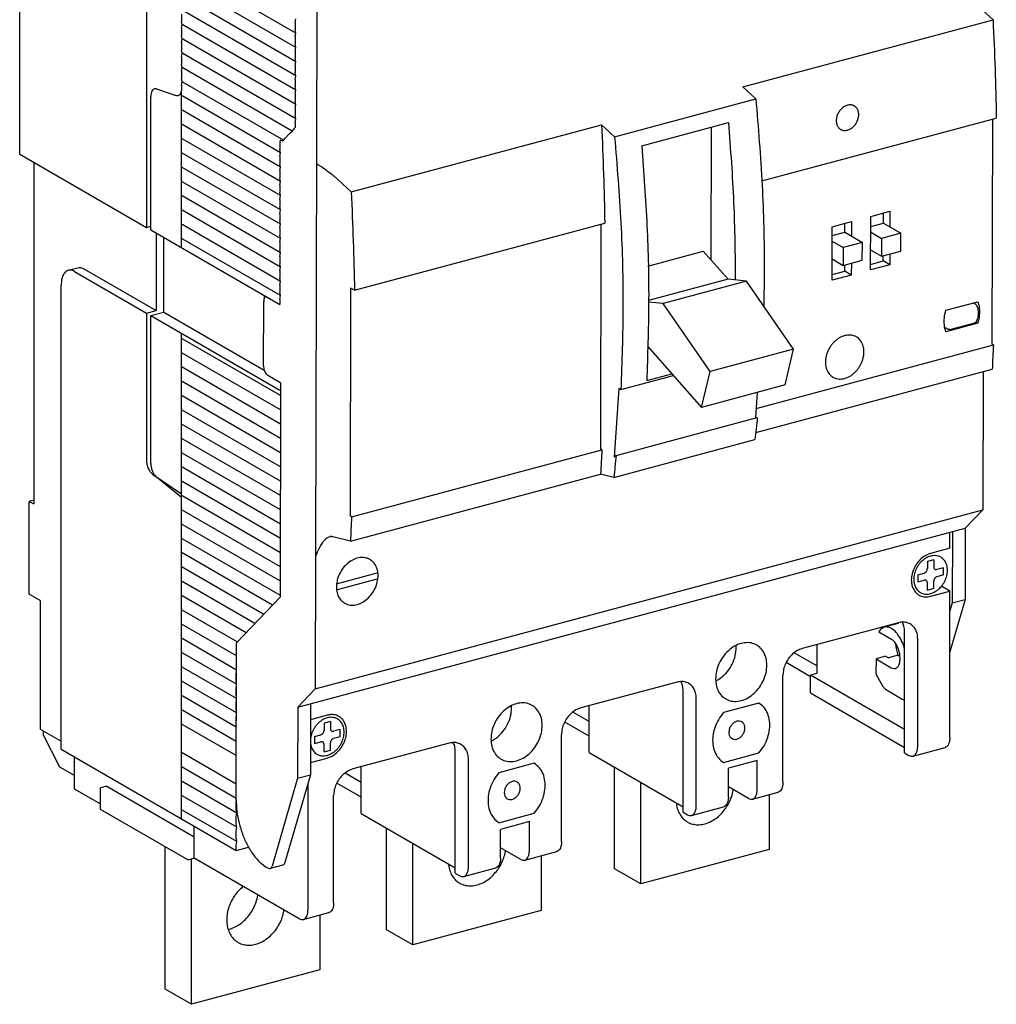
# Model space of a CAD drawing. Extents: x -741 to 1164, y -3289 to 616.
# Tile 1 of 65: x -735 to -609, y -3254 to -3127. Entities that reach past the tile are written whole.
import ezdxf

# ---------------------------------------------------------------- set-up
doc = ezdxf.new("R2010")
doc.units = 0
doc.header["$LTSCALE"] = 1.21
doc.header["$MEASUREMENT"] = 0
doc.layers.get('0').update_dxf_attribs({"linetype": 'CONTINUOUS'})

msp = doc.modelspace()

# ---------------------------------------------------------------- linework, layer by layer
for p, q in [((-735.23216, -3144.62219), (-735.23216, -3094.97809)), ((-718.90471, -3113.28476), (-718.90471, -3154.05259)), ((-699.67953, -3129.04881), (-714.31794, -3120.59398)), ((-699.67953, -3130.88748), (-714.31794, -3122.43265)), ((-699.67953, -3132.72615), (-714.31794, -3124.27132)), ((-699.67953, -3134.56482), (-714.31794, -3126.10999)), ((-612.14676, -3125.2791), (-609.89658, -3127.32947)), ((-714.40058, -3126.59181), (-714.40058, -3127.51115)), ((-699.76218, -3127.69196), (-699.67953, -3127.21014)), ((-696.95312, -3126.24932), (-697.17496, -3213.45729)), ((-642.12799, -3135.96924), (-609.89658, -3127.32947)), ((-714.31794, -3127.94866), (-714.40058, -3127.51115)), ((-714.40058, -3128.43048), (-714.31794, -3127.94866)), ((-714.40058, -3128.43048), (-714.40058, -3129.34982)), ((-699.67953, -3136.4035), (-714.31794, -3127.94866)), ((-699.76218, -3127.69196), (-699.76218, -3128.6113)), ((-699.67953, -3129.04881), (-699.76218, -3128.6113)), ((-714.31794, -3129.78733), (-714.40058, -3129.34982)), ((-714.40058, -3130.26915), (-714.31794, -3129.78733)), ((-699.67953, -3138.24217), (-714.31794, -3129.78733)), ((-699.76218, -3129.53063), (-699.67953, -3129.04881)), ((-699.76218, -3129.53063), (-699.76218, -3130.44997)), ((-714.40058, -3130.26915), (-714.40058, -3131.18849)), ((-714.31794, -3131.626), (-714.40058, -3131.18849)), ((-699.67953, -3130.88748), (-699.76218, -3130.44997)), ((-699.76218, -3131.3693), (-699.67953, -3130.88748)), ((-714.40058, -3132.10782), (-714.31794, -3131.626)), ((-714.40058, -3132.10782), (-714.40058, -3133.02716)), ((-699.67953, -3140.08084), (-714.31794, -3131.626)), ((-699.76218, -3131.3693), (-699.76218, -3132.28864)), ((-699.67953, -3132.72615), (-699.76218, -3132.28864)), ((-714.31794, -3133.46467), (-714.40058, -3133.02716)), ((-714.40058, -3133.94649), (-714.31794, -3133.46467)), ((-700.12995, -3141.65936), (-714.31794, -3133.46467)), ((-699.76218, -3133.20798), (-699.67953, -3132.72615)), ((-699.76218, -3133.20798), (-699.76218, -3134.12731)), ((-714.40058, -3133.94649), (-714.40058, -3134.86583)), ((-714.31794, -3135.30334), (-714.40058, -3134.86583)), ((-699.67953, -3134.56482), (-699.76218, -3134.12731)), ((-699.76218, -3135.04665), (-699.67953, -3134.56482)), ((-717.6166, -3136.24072), (-715.12567, -3137.09838)), ((-714.40058, -3135.78516), (-714.31794, -3135.30334)), ((-714.40058, -3135.78516), (-714.40058, -3136.15203)), ((-701.25598, -3142.84766), (-714.31794, -3135.30334)), ((-699.76218, -3135.04665), (-699.76218, -3135.96598)), ((-699.67953, -3136.4035), (-699.76218, -3135.96598)), ((-642.12799, -3135.96924), (-640.44036, -3137.50701)), ((-718.34169, -3154.37777), (-718.34169, -3137.18707)), ((-714.39628, -3156.65656), (-714.40058, -3136.7045)), ((-701.65009, -3144.4587), (-714.31794, -3137.14201)), ((-699.76218, -3136.88532), (-699.67953, -3136.4035)), ((-699.76218, -3136.88532), (-699.76218, -3137.80465)), ((-658.62218, -3142.38073), (-640.44036, -3137.50701)), ((-699.67953, -3138.24217), (-699.76218, -3137.80465)), ((-699.76218, -3138.72399), (-699.67953, -3138.24217)), ((-699.76218, -3138.72399), (-699.76218, -3139.64332)), ((-701.65009, -3146.29737), (-714.31794, -3138.98068)), ((-699.67953, -3140.08084), (-699.76218, -3139.64332)), ((-699.76218, -3140.56266), (-699.67953, -3140.08084)), ((-639.67802, -3148.08007), (-609.47844, -3139.98494)), ((-701.65009, -3148.13604), (-714.31794, -3140.81935)), ((-699.76218, -3141.20619), (-699.93108, -3141.38444)), ((-699.76218, -3140.56266), (-699.76218, -3141.20619)), ((-692.54121, -3149.48272), (-660.30981, -3140.84295)), ((-660.30981, -3140.84295), (-658.62218, -3142.38073)), ((-655.13038, -3143.54075), (-643.97335, -3140.55006)), ((-646.18314, -3158.28007), (-646.13952, -3141.13071)), ((-610.00283, -3169.09749), (-609.92908, -3140.10574)), ((-701.25598, -3142.84766), (-701.05711, -3142.57274)), ((-700.4941, -3141.97859), (-701.05711, -3142.57274)), ((-700.4941, -3141.97859), (-700.12995, -3141.65936)), ((-699.93108, -3141.38444), (-700.12995, -3141.65936)), ((-701.65009, -3149.97471), (-714.31794, -3142.65802)), ((-701.68315, -3142.81276), (-701.73273, -3143.10185)), ((-701.73273, -3143.10185), (-701.73273, -3144.02118)), ((-701.40164, -3142.97535), (-701.68315, -3142.81276)), ((-701.40164, -3142.97535), (-701.25598, -3142.84766)), ((-735.23216, -3144.62219), (-718.90471, -3154.05259)), ((-701.65009, -3151.81338), (-714.31794, -3144.49669)), ((-701.65009, -3144.4587), (-701.73273, -3144.02118)), ((-701.73273, -3144.94052), (-701.65009, -3144.4587)), ((-701.73273, -3144.94052), (-701.73273, -3145.85985)), ((-733.42947, -3145.66339), (-733.42947, -3189.66251)), ((-701.65009, -3153.65205), (-714.31794, -3146.33537)), ((-701.65009, -3146.29737), (-701.73273, -3145.85985)), ((-701.73273, -3146.77919), (-701.65009, -3146.29737)), ((-701.73273, -3146.77919), (-701.73273, -3147.69852)), ((-701.65009, -3148.13604), (-701.73273, -3147.69852)), ((-694.79139, -3147.43235), (-692.54121, -3149.48272)), ((-701.65009, -3155.49072), (-714.31794, -3148.17404)), ((-701.73273, -3148.61786), (-701.65009, -3148.13604)), ((-701.73273, -3148.61786), (-701.73273, -3149.53719)), ((-701.65009, -3157.32939), (-714.31794, -3150.01271)), ((-701.65009, -3149.97471), (-701.73273, -3149.53719)), ((-701.73273, -3150.45653), (-701.65009, -3149.97471)), ((-701.73273, -3150.45653), (-701.73273, -3151.37587)), ((-701.65009, -3151.81338), (-701.73273, -3151.37587)), ((-701.65009, -3159.16806), (-714.31794, -3151.85138)), ((-701.73273, -3152.2952), (-701.65009, -3151.81338)), ((-701.73273, -3152.2952), (-701.73273, -3153.21454)), ((-625.67029, -3159.53693), (-625.65277, -3152.65209)), ((-625.65277, -3152.65209), (-623.17343, -3151.9875)), ((-624.02304, -3153.49432), (-624.01978, -3152.21436)), ((-623.17343, -3151.9875), (-623.17852, -3153.98781)), ((-718.90471, -3154.05259), (-718.34169, -3153.90167)), ((-701.65009, -3161.00673), (-714.31794, -3153.69005)), ((-701.65009, -3153.65205), (-701.73273, -3153.21454)), ((-701.73273, -3154.13387), (-701.65009, -3153.65205)), ((-692.12307, -3162.1382), (-659.89167, -3153.49843)), ((-660.41606, -3182.61098), (-660.34231, -3153.61923)), ((-630.62896, -3160.86613), (-630.61145, -3153.98129)), ((-630.61145, -3153.98129), (-628.13211, -3153.31669)), ((-628.98133, -3154.67036), (-628.97846, -3153.54356)), ((-628.13211, -3153.31669), (-628.13681, -3155.16385)), ((-625.65603, -3153.93205), (-624.02304, -3153.49432)), ((-624.02304, -3153.49432), (-621.771, -3154.8103)), ((-718.34169, -3154.37777), (-701.73273, -3163.97076)), ((-717.66504, -3154.76859), (-717.66504, -3164.75231)), ((-701.73273, -3154.13387), (-701.73273, -3155.05321)), ((-701.65009, -3155.49072), (-701.73273, -3155.05321)), ((-630.61432, -3155.10809), (-628.98133, -3154.67036)), ((-628.98133, -3154.67036), (-626.72928, -3155.98635)), ((-625.65786, -3154.65241), (-624.25033, -3155.4749)), ((-621.771, -3154.8103), (-624.25033, -3155.4749)), ((-621.77683, -3157.10525), (-621.771, -3154.8103)), ((-716.6888, -3164.96673), (-716.6888, -3155.33245)), ((-701.65009, -3162.8454), (-714.31794, -3155.52872)), ((-701.73273, -3155.97254), (-701.65009, -3155.49072)), ((-701.73273, -3155.97254), (-701.73273, -3156.89188)), ((-630.61615, -3155.82845), (-629.20862, -3156.65094)), ((-626.72928, -3155.98635), (-629.20862, -3156.65094)), ((-626.73512, -3158.28129), (-626.72928, -3155.98635)), ((-624.25033, -3155.4749), (-624.25617, -3157.76985)), ((-701.65009, -3157.32939), (-701.73273, -3156.89188)), ((-701.73273, -3157.81121), (-701.65009, -3157.32939)), ((-701.73273, -3157.81121), (-701.73273, -3158.73055)), ((-654.34899, -3159.04267), (-647.20398, -3157.12741)), ((-644.00353, -3160.74113), (-647.20398, -3157.12741)), ((-629.20862, -3156.65094), (-629.21446, -3158.94589)), ((-625.6637, -3156.94735), (-624.25617, -3157.76985)), ((-624.25617, -3157.76985), (-621.77683, -3157.10525)), ((-624.03546, -3158.37884), (-624.03376, -3157.71023)), ((-623.18741, -3157.48336), (-623.19095, -3158.87234)), ((-701.65009, -3159.16806), (-701.73273, -3158.73055)), ((-630.62199, -3158.1234), (-629.21446, -3158.94589)), ((-629.21446, -3158.94589), (-626.73512, -3158.28129)), ((-628.99414, -3159.70804), (-628.99205, -3158.88627)), ((-628.1457, -3158.6594), (-628.14963, -3160.20153)), ((-623.19095, -3158.87234), (-625.67029, -3159.53693)), ((-625.66845, -3158.81657), (-624.03546, -3158.37884)), ((-623.19095, -3158.87234), (-624.03546, -3158.37884)), ((-728.9712, -3159.57935), (-727.73153, -3159.24705)), ((-728.19446, -3159.71904), (-718.90471, -3165.08461)), ((-726.95479, -3159.38674), (-717.66504, -3164.75231)), ((-701.73273, -3159.64988), (-701.65009, -3159.16806)), ((-701.73273, -3159.64988), (-701.73273, -3160.56922)), ((-628.14963, -3160.20153), (-630.62896, -3160.86613)), ((-630.62713, -3160.14577), (-628.99414, -3159.70804)), ((-628.14963, -3160.20153), (-628.99414, -3159.70804)), ((-729.88351, -3221.25828), (-729.88351, -3161.50149)), ((-701.65009, -3161.00673), (-701.73273, -3160.56922)), ((-701.73273, -3161.48855), (-701.65009, -3161.00673)), ((-701.73273, -3161.48855), (-701.73273, -3162.40789)), ((-644.00353, -3160.74113), (-654.25573, -3163.48928)), ((-641.6377, -3160.98656), (-652.3815, -3163.86648)), ((-641.6377, -3160.98656), (-644.00353, -3160.74113)), ((-635.59715, -3169.74785), (-641.6377, -3160.98656)), ((-703.73944, -3162.81173), (-703.73944, -3163.21176)), ((-701.65009, -3162.8454), (-701.73273, -3162.40789)), ((-701.73273, -3163.32722), (-701.65009, -3162.8454)), ((-692.64746, -3191.25075), (-692.57274, -3161.87543)), ((-692.12307, -3162.1382), (-692.57274, -3161.87543)), ((-703.83534, -3171.87221), (-703.81433, -3163.6104)), ((-703.47548, -3162.96418), (-703.51023, -3162.9735)), ((-701.73273, -3163.32722), (-701.73273, -3163.97076)), ((-652.3815, -3163.86648), (-654.25189, -3163.67245)), ((-646.34095, -3172.62778), (-652.3815, -3163.86648)), ((-615.97939, -3164.73674), (-611.84716, -3163.62908)), ((-612.16218, -3163.95375), (-612.444, -3163.78907)), ((-718.90471, -3165.08461), (-717.66504, -3164.75231)), ((-718.90471, -3165.08461), (-718.90471, -3184.01448)), ((-718.34169, -3165.4098), (-716.6888, -3164.96673)), ((-718.34169, -3165.4098), (-701.73273, -3175.00278)), ((-718.34169, -3184.43917), (-718.34169, -3165.4098)), ((-716.6888, -3164.96673), (-703.73944, -3172.44601)), ((-611.85416, -3166.38302), (-615.9864, -3167.49068)), ((-615.47953, -3167.20673), (-612.24053, -3166.3385)), ((-611.85416, -3166.38302), (-612.08917, -3166.24569)), ((-714.40058, -3230.2009), (-714.38475, -3167.69524)), ((-615.70856, -3167.17597), (-616.1008, -3166.94677)), ((-701.65009, -3175.7161), (-714.31794, -3168.39941)), ((-640.40648, -3177.37481), (-609.85328, -3169.18489)), ((-609.85328, -3169.18489), (-610.00283, -3169.09749)), ((-701.65009, -3177.55477), (-714.31794, -3170.23808)), ((-654.38348, -3169.3689), (-647.42199, -3177.22932)), ((-635.59715, -3169.74785), (-646.34095, -3172.62778)), ((-636.67819, -3174.3494), (-635.59715, -3169.74785)), ((-701.65009, -3179.39344), (-714.31794, -3172.07675)), ((-654.49593, -3173.79014), (-651.24066, -3172.91755)), ((-647.42199, -3177.22932), (-646.34095, -3172.62778)), ((-640.45251, -3180.4704), (-610.01101, -3172.31042)), ((-611.17928, -3172.62358), (-611.22454, -3190.4179)), ((-701.65009, -3181.23211), (-714.31794, -3173.91542)), ((-701.58564, -3174.10617), (-703.27467, -3173.11919)), ((-701.65569, -3201.64553), (-701.58564, -3174.10617)), ((-657.81487, -3174.93756), (-651.05618, -3173.12586)), ((-658.0731, -3174.78666), (-658.68324, -3183.62356)), ((-657.81487, -3174.93756), (-658.0731, -3174.78666)), ((-636.67819, -3174.3494), (-647.42199, -3177.22932)), ((-640.26396, -3175.31058), (-640.49105, -3178.59976)), ((-701.65009, -3183.07078), (-714.31794, -3175.7541)), ((-701.65009, -3184.90945), (-714.31794, -3177.59277)), ((-658.43598, -3183.40998), (-640.25416, -3178.53626)), ((-701.65009, -3186.74812), (-714.31794, -3179.43144)), ((-701.65009, -3188.58679), (-714.31794, -3181.27011)), ((-658.7338, -3186.26011), (-640.55198, -3181.38639)), ((-701.65009, -3190.42546), (-714.31794, -3183.10878)), ((-692.49791, -3191.33814), (-660.26651, -3182.69837)), ((-660.26651, -3182.69837), (-660.41606, -3182.61098)), ((-658.43598, -3183.40998), (-658.68324, -3183.62356)), ((-701.65009, -3192.26413), (-714.31794, -3184.94745)), ((-718.11286, -3185.84815), (-714.40058, -3188.37114)), ((-714.40058, -3188.83081), (-717.6166, -3186.22311)), ((-701.65009, -3194.1028), (-714.31794, -3186.78612)), ((-692.65564, -3194.46368), (-660.42423, -3185.82391)), ((-658.7338, -3186.26011), (-660.42423, -3185.82391)), ((-733.42947, -3189.1864), (-733.99249, -3189.33732)), ((-733.99249, -3189.33732), (-733.42947, -3189.66251)), ((-733.99249, -3201.28868), (-733.99249, -3189.33732)), ((-701.65009, -3195.94147), (-714.31794, -3188.62479)), ((-701.65009, -3197.78014), (-714.31794, -3190.46346)), ((-697.17496, -3213.45729), (-611.22454, -3190.4179)), ((-611.22454, -3190.4179), (-613.48592, -3192.77383)), ((-692.49791, -3191.33814), (-692.64746, -3191.25075)), ((-701.65009, -3199.61882), (-714.31794, -3192.30213)), ((-699.43634, -3215.81322), (-613.48592, -3192.77383)), ((-615.46465, -3195.37437), (-615.46465, -3193.30424)), ((-615.13882, -3193.2169), (-615.16217, -3202.39669)), ((-613.48592, -3192.77383), (-613.50928, -3201.95362)), ((-701.65009, -3201.45749), (-714.31794, -3194.1408)), ((-695.0361, -3193.85786), (-695.26784, -3193.87833)), ((-692.65564, -3194.46368), (-694.90955, -3193.88207)), ((-615.46465, -3195.37437), (-617.94399, -3196.03897)), ((-702.66352, -3202.71082), (-714.31794, -3195.97947)), ((-617.53077, -3196.84754), (-618.35722, -3197.06907)), ((-618.35722, -3197.06907), (-618.35722, -3197.9884)), ((-617.53077, -3196.84754), (-617.53077, -3197.76687)), ((-703.80839, -3203.88824), (-714.31794, -3197.81814)), ((-616.2911, -3197.89424), (-617.11755, -3198.11577)), ((-616.2911, -3198.81357), (-616.2911, -3197.89424)), ((-704.9438, -3205.07112), (-714.31794, -3199.65681)), ((-694.43802, -3200.70985), (-689.2086, -3199.30808)), ((-694.41811, -3199.9492), (-689.1887, -3198.54744)), ((-619.59689, -3198.78037), (-618.77044, -3198.55884)), ((-619.59689, -3198.78037), (-619.59689, -3199.6997)), ((-619.59689, -3199.6997), (-618.77044, -3199.47817)), ((-617.53077, -3200.52488), (-617.53077, -3199.60554)), ((-616.2911, -3198.81357), (-617.11755, -3199.03511)), ((-618.35722, -3200.74641), (-618.35722, -3199.82707)), ((-618.35722, -3200.74641), (-617.53077, -3200.52488)), ((-617.94399, -3201.55498), (-615.46465, -3200.89038)), ((-615.46465, -3200.89038), (-616.54653, -3200.26551)), ((-615.46465, -3219.73675), (-615.46465, -3200.89038)), ((-732.58495, -3202.10165), (-733.99249, -3201.28868)), ((-732.58495, -3202.10165), (-732.58495, -3218.64968)), ((-706.07921, -3206.254), (-714.31794, -3201.49548)), ((-707.30915, -3207.53536), (-701.65569, -3201.64553)), ((-613.50928, -3201.95362), (-615.46465, -3208.71144)), ((-615.16217, -3202.39669), (-613.50928, -3201.95362)), ((-707.21462, -3207.43688), (-714.31794, -3203.33415)), ((-615.16217, -3202.39669), (-615.46465, -3203.44208)), ((-707.31343, -3209.21848), (-714.31794, -3205.17282)), ((-622.07622, -3204.96098), (-634.47292, -3208.28397)), ((-622.05563, -3205.03781), (-623.89925, -3205.532)), ((-707.3181, -3211.05445), (-714.31794, -3207.0115)), ((-624.60551, -3206.13173), (-622.98839, -3207.0767)), ((-621.28593, -3221.70753), (-621.28593, -3206.07883)), ((-619.59689, -3220.84442), (-619.59689, -3207.05439)), ((-707.36052, -3227.73089), (-707.30915, -3207.53536)), ((-632.5824, -3207.7772), (-632.5824, -3211.48685)), ((-707.32277, -3212.89043), (-714.31794, -3208.85017)), ((-632.5824, -3210.50303), (-635.49009, -3208.82361)), ((-624.96826, -3209.59712), (-624.97293, -3211.43308)), ((-623.72859, -3209.26483), (-624.96826, -3209.59712)), ((-624.96826, -3209.59712), (-622.99773, -3210.74861)), ((-623.72859, -3209.26483), (-623.37518, -3209.47134)), ((-622.13551, -3209.13904), (-623.37518, -3209.47134)), ((-622.13551, -3209.13904), (-621.89298, -3209.28077)), ((-707.32744, -3214.7264), (-714.31794, -3210.68884)), ((-633.40884, -3211.91011), (-636.54029, -3210.10145)), ((-707.36289, -3211.55814), (-707.31873, -3211.30069)), ((-707.36289, -3212.47748), (-707.36289, -3211.55814)), ((-636.95226, -3225.4966), (-636.95226, -3211.70657)), ((-632.5824, -3211.48685), (-633.40884, -3211.70838)), ((-621.28593, -3218.71032), (-633.40884, -3211.70838)), ((-633.40884, -3214.00672), (-633.40884, -3211.70838)), ((-624.92827, -3211.60628), (-624.07515, -3213.15285)), ((-707.33211, -3216.56237), (-714.31794, -3212.52751)), ((-707.32227, -3212.69251), (-707.36289, -3212.47748)), ((-707.36289, -3213.39681), (-707.32348, -3213.16704)), ((-707.36289, -3214.31615), (-707.36289, -3213.39681)), ((-697.17496, -3213.45729), (-699.43634, -3215.81322)), ((-650.58862, -3212.60385), (-662.98532, -3215.92684)), ((-623.73781, -3213.53384), (-621.59837, -3214.78403)), ((-707.33678, -3218.39835), (-714.31794, -3214.36618)), ((-707.32688, -3214.50675), (-707.36289, -3214.31615)), ((-649.79833, -3229.3504), (-649.79833, -3213.7217)), ((-648.10928, -3228.48729), (-648.10928, -3214.69726)), ((-633.40884, -3214.00672), (-621.28593, -3221.00866)), ((-621.28593, -3214.81823), (-621.33712, -3214.83195)), ((-707.36289, -3215.23548), (-707.32822, -3215.03339)), ((-707.36289, -3216.15482), (-707.36289, -3215.23548)), ((-707.3315, -3216.32099), (-707.36289, -3216.15482)), ((-699.43634, -3215.81322), (-699.45969, -3224.99301)), ((-697.78345, -3215.37015), (-697.8068, -3224.54994)), ((-661.92124, -3221.64959), (-661.92124, -3215.64161)), ((-640.05143, -3215.29532), (-644.59689, -3216.51375)), ((-707.34145, -3220.23432), (-714.31794, -3216.20485)), ((-707.36289, -3217.07415), (-707.33297, -3216.89974)), ((-707.36289, -3217.99349), (-707.36289, -3217.07415)), ((-695.62995, -3216.86303), (-697.78872, -3217.4417)), ((-661.92124, -3217.66856), (-664.00249, -3216.46648)), ((-732.58495, -3218.64968), (-729.88351, -3220.20998)), ((-707.34612, -3222.07029), (-714.31794, -3218.04352)), ((-707.33611, -3218.13523), (-707.36289, -3217.99349)), ((-695.21672, -3217.6716), (-696.04317, -3217.89313)), ((-696.04317, -3217.89313), (-696.04317, -3218.81246)), ((-695.21672, -3217.6716), (-695.21672, -3218.59093)), ((-661.92124, -3219.55298), (-665.05269, -3217.74432)), ((-732.17173, -3219.45825), (-732.17173, -3218.88835)), ((-732.17173, -3219.45825), (-730.10561, -3223.5011)), ((-707.36289, -3218.91282), (-707.33772, -3218.76609)), ((-707.36289, -3219.83216), (-707.36289, -3218.91282)), ((-707.34073, -3219.94947), (-707.36289, -3219.83216)), ((-697.28284, -3219.60443), (-696.45639, -3219.3829)), ((-697.28284, -3219.60443), (-697.28284, -3220.52377)), ((-693.97705, -3218.7183), (-694.8035, -3218.93983)), ((-693.97705, -3219.63764), (-694.8035, -3219.85917)), ((-693.97705, -3219.63764), (-693.97705, -3218.7183)), ((-665.46466, -3233.13947), (-665.46466, -3219.34944)), ((-707.36289, -3220.75149), (-707.34247, -3220.63244)), ((-707.36289, -3221.67083), (-707.36289, -3220.75149)), ((-697.28284, -3220.52377), (-696.45639, -3220.30223)), ((-696.04317, -3221.57047), (-696.04317, -3220.65113)), ((-695.21672, -3221.34894), (-695.21672, -3220.4296)), ((-679.92747, -3220.46826), (-692.32416, -3223.79125)), ((-620.20509, -3222.12585), (-616.07286, -3221.01818)), ((-729.88351, -3221.25828), (-707.36289, -3234.26572)), ((-728.23062, -3222.21296), (-728.23062, -3226.33123)), ((-707.35546, -3225.74224), (-714.31794, -3221.72086)), ((-707.34534, -3221.7637), (-707.36289, -3221.67083)), ((-707.36289, -3222.59016), (-707.34721, -3222.49879)), ((-697.80276, -3222.96147), (-695.62995, -3222.37904)), ((-696.04317, -3221.57047), (-695.21672, -3221.34894)), ((-679.13717, -3237.21481), (-679.13717, -3221.58611)), ((-661.92124, -3221.64959), (-649.79833, -3228.65153)), ((-644.59689, -3222.9491), (-640.05143, -3221.73067)), ((-621.28593, -3221.70753), (-620.72292, -3222.03272)), ((-730.10561, -3223.5011), (-728.23062, -3224.58405)), ((-707.36014, -3227.57821), (-714.31794, -3223.55953)), ((-707.36289, -3223.5095), (-707.36289, -3222.59016)), ((-707.34996, -3223.57794), (-707.36289, -3223.5095)), ((-691.26009, -3229.514), (-691.26009, -3223.50602)), ((-677.44813, -3236.3517), (-677.44813, -3222.56167)), ((-668.97705, -3223.04896), (-673.52251, -3224.26739)), ((-658.64643, -3236.63001), (-658.64643, -3223.54105)), ((-640.25804, -3222.70539), (-643.97705, -3223.70229)), ((-643.97705, -3227.37963), (-643.97705, -3223.70229)), ((-640.25804, -3226.38273), (-640.25804, -3222.70539)), ((-699.45969, -3224.99301), (-702.72975, -3236.29438)), ((-697.8068, -3224.54994), (-701.07686, -3235.85132)), ((-699.45969, -3224.99301), (-697.8068, -3224.54994)), ((-691.26009, -3225.53297), (-693.34133, -3224.33088)), ((-724.008, -3226.01212), (-724.83445, -3226.23365)), ((-724.83445, -3228.99166), (-724.83445, -3226.23365)), ((-724.008, -3226.01212), (-712.74769, -3232.51584)), ((-707.28024, -3229.46303), (-714.31794, -3225.3982)), ((-698.10929, -3225.59534), (-698.10929, -3241.89001)), ((-691.26009, -3227.41739), (-694.39153, -3225.60873)), ((-655.26834, -3238.58113), (-655.26834, -3225.49217)), ((-641.38407, -3227.57103), (-643.97705, -3226.07338)), ((-728.23062, -3226.33123), (-724.83445, -3228.29279)), ((-707.28024, -3231.3017), (-714.31794, -3227.23687)), ((-694.8035, -3241.00388), (-694.8035, -3227.21385)), ((-640.86625, -3227.66416), (-637.56046, -3226.77803)), ((-638.73941, -3227.09405), (-638.73941, -3234.15048)), ((-707.36289, -3228.10618), (-707.34382, -3227.99502)), ((-707.36289, -3229.02551), (-707.36289, -3228.10618)), ((-648.71749, -3229.76872), (-644.58526, -3228.66106)), ((-713.57414, -3235.49538), (-724.83445, -3228.99166)), ((-707.28024, -3233.14037), (-714.31794, -3229.07554)), ((-707.28024, -3229.46303), (-707.36289, -3229.02551)), ((-707.36289, -3229.94485), (-707.28024, -3229.46303)), ((-707.36289, -3230.86418), (-707.36289, -3229.94485)), ((-691.26009, -3229.514), (-679.13717, -3236.51594)), ((-673.52251, -3230.70274), (-668.97705, -3229.48431)), ((-649.79833, -3229.3504), (-649.23531, -3229.67559)), ((-712.74769, -3235.27384), (-712.74769, -3231.15557)), ((-707.28024, -3231.3017), (-707.36289, -3230.86418)), ((-707.36289, -3231.78352), (-707.28024, -3231.3017)), ((-669.59689, -3230.5698), (-673.3159, -3231.56669)), ((-669.59689, -3234.24714), (-669.59689, -3230.5698)), ((-707.36289, -3232.70285), (-707.36289, -3231.78352)), ((-687.98528, -3244.49442), (-687.98528, -3231.40546)), ((-673.3159, -3235.24403), (-673.3159, -3231.56669)), ((-716.49768, -3252.13729), (-716.49768, -3233.8068)), ((-707.28024, -3233.14037), (-707.36289, -3232.70285)), ((-707.36289, -3233.62219), (-707.28024, -3233.14037)), ((-707.36289, -3234.26572), (-707.36289, -3233.62219)), ((-707.36289, -3234.26572), (-705.75652, -3233.83513)), ((-684.60718, -3246.44554), (-684.60718, -3233.35657)), ((-670.72292, -3235.43544), (-673.3159, -3233.93779)), ((-670.20509, -3235.52857), (-666.07286, -3234.4209)), ((-668.07826, -3234.95846), (-668.07826, -3242.01488)), ((-638.73941, -3234.15048), (-655.26834, -3238.58113)), ((-713.57414, -3235.49538), (-712.74769, -3235.27384)), ((-713.11958, -3254.08841), (-713.11958, -3235.37353)), ((-699.23532, -3243.07831), (-712.74769, -3235.27384)), ((-701.33982, -3236.17082), (-702.99271, -3236.61389)), ((-703.25396, -3236.56597), (-703.43579, -3236.45971)), ((-679.13717, -3237.21481), (-678.57416, -3237.53999)), ((-678.05633, -3237.63312), (-673.9241, -3236.52546)), ((-655.26834, -3238.58113), (-658.64643, -3236.63001)), ((-698.71749, -3243.17144), (-695.4117, -3242.28531)), ((-696.59066, -3242.60133), (-696.59066, -3249.65776)), ((-668.07826, -3242.01488), (-684.60718, -3246.44554)), ((-684.60718, -3246.44554), (-687.98528, -3244.49442)), ((-696.59066, -3249.65776), (-713.11958, -3254.08841)), ((-713.11958, -3254.08841), (-716.49768, -3252.13729))]:
    msp.add_line(p, q)
for points in [[(-609.89658, -3127.32947), (-609.64468, -3133.68033), (-609.47844, -3139.98494)], [(-717.88516, -3136.22613), (-718.04991, -3136.31299), (-718.20726, -3136.51824), (-718.30764, -3136.81911), (-718.34169, -3137.18707)], [(-717.6166, -3136.24072), (-717.84697, -3136.21766), (-717.88516, -3136.22613)], [(-714.40058, -3136.15203), (-714.43469, -3136.52027)], [(-714.85715, -3137.11297), (-714.89548, -3137.12147), (-715.12567, -3137.09838)], [(-714.53484, -3136.82053), (-714.69212, -3137.02591), (-714.85715, -3137.11297)], [(-714.43469, -3136.52027), (-714.53484, -3136.82053)], [(-640.44036, -3137.50701), (-639.63915, -3148.61922), (-639.36946, -3159.49535), (-639.41807, -3164.11095)], [(-628.63794, -3138.32658), (-628.84381, -3138.3981), (-629.04557, -3138.50088), (-629.23911, -3138.6328), (-629.42051, -3138.7912), (-629.58605, -3138.97284), (-629.73238, -3139.17402), (-629.8565, -3139.39066), (-629.95591, -3139.61834), (-630.02857, -3139.85243), (-630.073, -3140.08815), (-630.08831, -3140.32072), (-630.07417, -3140.5454), (-630.03087, -3140.75761), (-629.95931, -3140.95304), (-629.86092, -3141.1277), (-629.73773, -3141.27804), (-629.59223, -3141.401), (-629.52496, -3141.44397)], [(-628.64611, -3141.5395), (-628.44024, -3141.46798), (-628.23848, -3141.36521), (-628.04494, -3141.23328), (-627.86354, -3141.07489), (-627.698, -3140.89325), (-627.55167, -3140.69206), (-627.42755, -3140.47542), (-627.32814, -3140.24774), (-627.25548, -3140.01366), (-627.21105, -3139.77793), (-627.19574, -3139.54536), (-627.20988, -3139.32068), (-627.25318, -3139.10847), (-627.32474, -3138.91305), (-627.42313, -3138.73838), (-627.54632, -3138.58804), (-627.69182, -3138.46508), (-627.75909, -3138.42212)], [(-627.75909, -3138.42212), (-627.85667, -3138.372), (-628.0375, -3138.3107), (-628.23064, -3138.28243), (-628.43215, -3138.28776), (-628.63794, -3138.32658)], [(-660.30981, -3140.84295), (-660.05791, -3147.19381), (-659.89167, -3153.49843)], [(-643.97335, -3140.55006), (-643.30083, -3150.86195), (-643.08864, -3160.83574)], [(-658.62218, -3142.38073), (-657.82097, -3153.49294), (-657.55128, -3164.36906), (-657.81487, -3174.93756)], [(-629.52496, -3141.44397), (-629.42738, -3141.49408), (-629.24655, -3141.55538), (-629.05341, -3141.58365), (-628.8519, -3141.57833), (-628.64611, -3141.5395)], [(-655.13038, -3143.54075), (-654.45785, -3153.85264), (-654.24588, -3163.95863), (-654.49593, -3173.79014)], [(-694.91776, -3147.33613), (-695.18543, -3147.15484), (-695.4604, -3146.95564), (-695.72437, -3146.75521), (-695.96678, -3146.56343), (-697.00307, -3145.88688)], [(-694.91776, -3147.33613), (-694.87237, -3147.367), (-694.83018, -3147.39912), (-694.79139, -3147.43235)], [(-692.54121, -3149.48272), (-692.28931, -3155.83358), (-692.12307, -3162.1382)], [(-728.97179, -3159.57982), (-729.03979, -3159.60106), (-729.38915, -3159.83739), (-729.65711, -3160.25293), (-729.82738, -3160.82883), (-729.88351, -3161.50149)], [(-728.19446, -3159.71904), (-728.62629, -3159.56129), (-728.97179, -3159.57982)], [(-727.73212, -3159.24752), (-727.38662, -3159.22899), (-726.95479, -3159.38674)], [(-703.51009, -3162.97426), (-703.5804, -3163.00338), (-703.70522, -3163.13332), (-703.78616, -3163.3433), (-703.81433, -3163.6104)], [(-612.04748, -3164.07415), (-612.07787, -3164.02713), (-612.11646, -3163.98659), (-612.16218, -3163.95375)], [(-612.04748, -3164.07415), (-611.92036, -3164.38107), (-611.8427, -3164.71886), (-611.81719, -3165.07826)], [(-611.84716, -3163.62908), (-611.66601, -3164.49037), (-611.66838, -3165.42337), (-611.85416, -3166.38302)], [(-615.9864, -3167.49068), (-616.16755, -3166.62939), (-616.16518, -3165.69639), (-615.97939, -3164.73674)], [(-611.81719, -3165.07826), (-611.84316, -3165.4402), (-611.9184, -3165.80461), (-612.04076, -3166.16285)], [(-612.04076, -3166.16285), (-612.08261, -3166.23446), (-612.14624, -3166.29455), (-612.22491, -3166.33386), (-612.24067, -3166.33854)], [(-627.48873, -3168.16017), (-627.65602, -3168.07426), (-627.96602, -3167.96917), (-628.29711, -3167.9207), (-628.64256, -3167.92984), (-628.99534, -3167.99639)], [(-615.47953, -3167.20673), (-615.52606, -3167.21534), (-615.57129, -3167.21662), (-615.61552, -3167.21123), (-615.66075, -3167.19852), (-615.70856, -3167.17597)], [(-628.99534, -3167.99639), (-629.34825, -3168.119), (-629.69413, -3168.29518), (-630.02592, -3168.52134), (-630.33688, -3168.79287), (-630.62067, -3169.10426), (-630.87151, -3169.44915), (-631.08431, -3169.82053), (-631.25472, -3170.21084), (-631.37928, -3170.61213), (-631.45545, -3171.01623), (-631.48168, -3171.41492), (-631.45744, -3171.80008), (-631.38322, -3172.16387), (-631.26054, -3172.49889), (-631.09188, -3172.79831), (-630.88069, -3173.05604), (-630.63126, -3173.26683), (-630.51595, -3173.34048)], [(-629.00935, -3173.50426), (-628.65643, -3173.38165), (-628.31055, -3173.20547), (-627.97876, -3172.97931), (-627.6678, -3172.70777), (-627.38401, -3172.39639), (-627.13317, -3172.0515), (-626.92038, -3171.68012), (-626.74997, -3171.28981), (-626.62541, -3170.88852), (-626.54924, -3170.48442), (-626.523, -3170.08573), (-626.54724, -3169.70056), (-626.62146, -3169.33677), (-626.74415, -3169.00176), (-626.9128, -3168.70234), (-627.124, -3168.44461), (-627.37343, -3168.23382), (-627.48873, -3168.16017)], [(-609.85328, -3169.18489), (-609.92926, -3170.74947), (-610.01101, -3172.31042)], [(-703.83534, -3171.87221), (-703.80857, -3172.17167), (-703.72916, -3172.4747), (-703.60543, -3172.74999), (-703.44821, -3172.97295), (-703.27467, -3173.11919)], [(-630.51595, -3173.34048), (-630.34867, -3173.42639), (-630.03867, -3173.53148), (-629.70757, -3173.57994), (-629.36212, -3173.57081), (-629.00935, -3173.50426)], [(-640.25416, -3178.53626), (-640.39765, -3179.96524), (-640.55198, -3181.38639)], [(-660.26651, -3182.69837), (-660.34248, -3184.26295), (-660.42423, -3185.82391)], [(-718.90471, -3184.01448), (-718.84537, -3184.55653), (-718.67569, -3185.09095), (-718.41953, -3185.54265), (-718.11286, -3185.84815)], [(-718.34169, -3184.43917), (-718.30759, -3184.8468), (-718.20743, -3185.26276), (-718.05015, -3185.64983), (-717.84679, -3185.9803), (-717.6166, -3186.22311)], [(-658.43598, -3183.40998), (-658.57947, -3184.83895), (-658.7338, -3186.26011)], [(-692.49791, -3191.33814), (-692.57389, -3192.90272), (-692.65564, -3194.46368)], [(-695.26784, -3193.87834), (-695.30431, -3193.88911), (-695.58012, -3194.01907), (-695.84509, -3194.21319), (-696.0886, -3194.44972), (-697.13152, -3196.38007)], [(-695.0361, -3193.85786), (-694.99065, -3193.86491), (-694.9484, -3193.87299), (-694.90955, -3193.88207)], [(-690.73147, -3196.59377), (-691.41156, -3196.57251), (-692.11645, -3196.76146), (-692.79758, -3197.1476)], [(-690.27997, -3196.74091), (-690.73147, -3196.59377)], [(-690.22073, -3196.76996), (-690.27997, -3196.74091)], [(-690.13142, -3196.81884), (-690.22073, -3196.76996)], [(-689.10631, -3198.53199), (-689.24762, -3197.92026), (-689.59146, -3197.29186), (-690.09876, -3196.83836), (-690.13142, -3196.81884)], [(-617.94399, -3196.03897), (-618.6425, -3196.33792), (-619.28443, -3196.8361), (-619.81775, -3197.49313), (-620.19928, -3198.25579), (-620.3981, -3199.0623), (-620.3981, -3199.84731), (-620.26541, -3200.38795)], [(-616.63109, -3196.5239), (-616.77112, -3196.45242), (-617.04278, -3196.36022), (-617.3328, -3196.31764), (-617.63525, -3196.32552), (-617.94399, -3196.38372), (-618.25273, -3196.49104), (-618.55519, -3196.6453), (-618.8452, -3196.84337), (-619.11687, -3197.08121), (-619.36466, -3197.35397), (-619.58353, -3197.65611), (-619.76903, -3197.98148), (-619.91737, -3198.32344), (-620.02554, -3198.67505), (-620.09133, -3199.02913), (-620.11342, -3199.3785)], [(-615.77457, -3198.21545), (-615.79665, -3197.87793), (-615.86245, -3197.55911), (-615.97062, -3197.2655), (-616.11896, -3197.00306), (-616.30445, -3196.77714), (-616.52332, -3196.59234), (-616.63109, -3196.5239)], [(-692.79758, -3197.1476), (-693.4324, -3197.73196), (-693.9427, -3198.45823), (-694.29021, -3199.27194), (-694.43334, -3199.94741)], [(-618.77044, -3198.55884), (-618.67957, -3198.52323), (-618.59111, -3198.46522), (-618.51231, -3198.38892), (-618.44783, -3198.29993), (-618.39819, -3198.19894), (-618.36734, -3198.09223), (-618.35722, -3197.9884)], [(-617.53077, -3197.76687), (-617.52065, -3197.86524), (-617.48983, -3197.95538), (-617.44023, -3198.02974), (-617.37577, -3198.08419), (-617.36774, -3198.089)], [(-617.36774, -3198.089), (-617.29694, -3198.11828), (-617.20845, -3198.12888), (-617.11755, -3198.11577)], [(-616.52332, -3200.23997), (-616.30445, -3199.93783), (-616.11896, -3199.61247), (-615.97062, -3199.2705), (-615.86245, -3198.9189), (-615.79665, -3198.56481), (-615.77457, -3198.21545)], [(-693.4107, -3202.43068), (-693.18045, -3202.54499), (-692.50737, -3202.69149), (-691.77912, -3202.60805), (-691.0503, -3202.30092), (-690.37556, -3201.79313), (-689.80548, -3201.12276), (-689.3828, -3200.34006), (-689.13923, -3199.50372), (-689.09301, -3198.67644), (-689.10631, -3198.53199)], [(-620.11342, -3199.3785), (-620.09133, -3199.71602), (-620.02554, -3200.03483), (-619.91737, -3200.32845), (-619.76903, -3200.59088), (-619.58353, -3200.8168), (-619.36466, -3201.00161), (-619.2569, -3201.07004)], [(-618.52025, -3199.50494), (-618.59105, -3199.47566), (-618.67954, -3199.46507), (-618.77044, -3199.47817)], [(-618.35722, -3199.82707), (-618.36733, -3199.7287), (-618.39816, -3199.63856), (-618.44776, -3199.5642), (-618.51222, -3199.50975), (-618.52025, -3199.50494)], [(-617.11755, -3199.03511), (-617.20842, -3199.07072), (-617.29688, -3199.12872), (-617.37568, -3199.20502), (-617.44016, -3199.29401), (-617.4898, -3199.395), (-617.52065, -3199.50171), (-617.53077, -3199.60554)], [(-694.43862, -3199.99502), (-694.44888, -3200.1121), (-694.40681, -3200.91572), (-694.16716, -3201.62252), (-693.7479, -3202.17954), (-693.4107, -3202.43068)], [(-694.43334, -3199.94741), (-694.43862, -3199.99502)], [(-620.26541, -3200.38795), (-620.19928, -3200.54723)], [(-620.19928, -3200.54723), (-619.81775, -3201.10535), (-619.44364, -3201.39501)], [(-619.2569, -3201.07004), (-619.11687, -3201.14153), (-618.8452, -3201.23372), (-618.55519, -3201.27631), (-618.25273, -3201.26842), (-617.94399, -3201.21023), (-617.63525, -3201.1029), (-617.3328, -3200.94864), (-617.04278, -3200.75057), (-616.77112, -3200.51274), (-616.5521, -3200.27494)], [(-616.5521, -3200.27494), (-616.52332, -3200.23997)], [(-619.44364, -3201.39501), (-619.28443, -3201.47646), (-618.6425, -3201.6305), (-617.94399, -3201.55498)], [(-623.89842, -3205.53287), (-624.22743, -3205.69155), (-624.60551, -3206.13173)], [(-621.27659, -3208.32354), (-621.32229, -3208.17161), (-621.67828, -3207.27529), (-622.13776, -3206.50787), (-622.66456, -3205.92974), (-623.2172, -3205.5864), (-623.75219, -3205.50487), (-623.89842, -3205.53287)], [(-620.57594, -3205.12132), (-620.83656, -3204.99818), (-621.43452, -3204.88295), (-622.07622, -3204.96098)], [(-621.28593, -3206.07883), (-621.37041, -3205.38765), (-621.5594, -3204.89292)], [(-619.59689, -3207.05439), (-619.68137, -3206.36321), (-619.92905, -3205.76442), (-620.32307, -3205.29884), (-620.57594, -3205.12132)], [(-622.47554, -3210.84294), (-622.33498, -3210.78473), (-622.08483, -3210.52413), (-621.92359, -3210.10578), (-621.86703, -3209.57065), (-621.9207, -3208.9711), (-622.07934, -3208.36583), (-622.32742, -3207.81409), (-622.64065, -3207.36989), (-622.98839, -3207.0767)], [(-640.32377, -3207.8443), (-640.67127, -3207.68013), (-641.46856, -3207.52648), (-642.32416, -3207.63052), (-643.17976, -3207.98517), (-643.97705, -3208.56626), (-644.6617, -3209.33418), (-645.18705, -3210.2366), (-645.5173, -3211.21203), (-645.62994, -3212.19399)], [(-645.50511, -3212.40665), (-644.892, -3212.00848), (-644.10044, -3211.23042), (-643.48426, -3210.27422), (-643.09339, -3209.21735), (-642.95948, -3208.14543)], [(-642.95948, -3208.14543), (-642.96664, -3207.9056)], [(-639.01837, -3210.42173), (-639.13102, -3209.50016), (-639.46127, -3208.70178), (-639.98662, -3208.081), (-640.32377, -3207.8443)], [(-634.47292, -3208.28397), (-635.11462, -3208.54995), (-635.71259, -3208.98577), (-636.22608, -3209.56171), (-636.62009, -3210.23853), (-636.86778, -3210.9701), (-636.95226, -3211.70657)], [(-622.45916, -3207.63658), (-622.44526, -3207.76953), (-622.32751, -3208.45814), (-622.13551, -3209.13904)], [(-644.32455, -3214.77143), (-643.97705, -3214.9356), (-643.17976, -3215.08925), (-642.32416, -3214.9852), (-641.46856, -3214.63055), (-640.67127, -3214.04947), (-639.98662, -3213.28155), (-639.46127, -3212.37912), (-639.13102, -3211.40369), (-639.01837, -3210.42173)], [(-622.99773, -3210.74861), (-622.64954, -3210.86208), (-622.47554, -3210.84294)], [(-645.62994, -3212.19399), (-645.5173, -3213.11556), (-645.18705, -3213.91394), (-644.6617, -3214.53472), (-644.32455, -3214.77143)], [(-624.97293, -3211.43308), (-624.96774, -3211.49205), (-624.95237, -3211.55167), (-624.92827, -3211.60628)], [(-649.08834, -3212.7642), (-649.34895, -3212.64106), (-649.94692, -3212.52582), (-650.58862, -3212.60385)], [(-649.79833, -3213.7217), (-649.88281, -3213.03052), (-650.07179, -3212.5358)], [(-648.10928, -3214.69726), (-648.19377, -3214.00608), (-648.44145, -3213.4073), (-648.83547, -3212.94171), (-649.08834, -3212.7642)], [(-645.59077, -3212.45078), (-645.50511, -3212.40665)], [(-624.07515, -3213.15285), (-623.97179, -3213.31381), (-623.8576, -3213.44277), (-623.73781, -3213.53384)], [(-621.59837, -3214.78403), (-621.38274, -3214.84005), (-621.33787, -3214.83117)], [(-621.33787, -3214.83117), (-621.28171, -3214.80834)], [(-669.24939, -3215.59794), (-669.59689, -3215.43377), (-670.39418, -3215.28012), (-671.24978, -3215.38416), (-672.10538, -3215.73881), (-672.90267, -3216.3199), (-673.58732, -3217.08782), (-674.11267, -3217.99024), (-674.44292, -3218.96567), (-674.55557, -3219.94763)], [(-674.43073, -3220.16029), (-673.81762, -3219.76212), (-673.02606, -3218.98406), (-672.40989, -3218.02786), (-672.01901, -3216.97099), (-671.8851, -3215.89907)], [(-671.8851, -3215.89907), (-671.89226, -3215.65924)], [(-667.944, -3218.17537), (-668.05664, -3217.2538), (-668.38689, -3216.45542), (-668.91224, -3215.83464), (-669.24939, -3215.59794)], [(-662.98532, -3215.92684), (-663.62702, -3216.19283), (-664.22499, -3216.62864), (-664.73847, -3217.20458), (-665.13249, -3217.8814), (-665.38017, -3218.61297), (-665.46466, -3219.34944)], [(-640.05143, -3221.73067), (-639.38747, -3220.79943), (-638.91868, -3219.75672), (-638.67623, -3218.67184), (-638.67623, -3217.6169), (-638.91868, -3216.66199), (-639.38747, -3215.8706), (-640.05143, -3215.29532)], [(-694.31704, -3217.34796), (-694.45707, -3217.27648), (-694.72874, -3217.18429), (-695.01875, -3217.1417), (-695.32121, -3217.14958), (-695.62995, -3217.20778), (-695.93869, -3217.3151), (-696.24114, -3217.46937), (-696.53116, -3217.66743), (-696.80282, -3217.90527), (-697.05062, -3218.17803), (-697.26949, -3218.48017), (-697.45498, -3218.80554), (-697.60332, -3219.1475), (-697.71149, -3219.49911), (-697.77729, -3219.85319), (-697.7987, -3220.1427)], [(-695.43157, -3216.81873), (-695.62995, -3216.86303)], [(-695.62995, -3222.37904), (-694.93144, -3222.08008), (-694.28951, -3221.58191), (-693.75619, -3220.92487), (-693.37466, -3220.16221), (-693.17584, -3219.3557), (-693.17584, -3218.57069), (-693.37466, -3217.87078), (-693.75619, -3217.31265), (-694.1303, -3217.023)], [(-694.1303, -3217.023), (-694.28951, -3216.94154), (-694.93144, -3216.78751), (-695.43157, -3216.81873)], [(-693.46052, -3219.03951), (-693.48261, -3218.70199), (-693.5484, -3218.38317), (-693.65657, -3218.08956), (-693.80491, -3217.82712), (-693.99041, -3217.6012), (-694.20928, -3217.4164), (-694.31704, -3217.34796)], [(-644.59689, -3216.51375), (-645.26085, -3217.44499), (-645.72964, -3218.4877), (-645.97208, -3219.57258), (-645.97208, -3220.62753), (-645.72964, -3221.58243), (-645.26085, -3222.37382), (-644.59689, -3222.9491)], [(-695.21672, -3218.59093), (-695.20661, -3218.68931), (-695.17578, -3218.77945), (-695.12618, -3218.8538), (-695.06172, -3218.90825), (-695.05369, -3218.91306)], [(-673.25017, -3222.52507), (-672.90267, -3222.68924), (-672.10538, -3222.84289), (-671.24978, -3222.73884), (-670.39418, -3222.38419), (-669.59689, -3221.80311), (-668.91224, -3221.03519), (-668.38689, -3220.13276), (-668.05664, -3219.15733), (-667.944, -3218.17537)], [(-642.26251, -3217.71464), (-642.37065, -3217.66336), (-642.70779, -3217.61723), (-643.06656, -3217.7134), (-643.4037, -3217.94027), (-643.67854, -3218.27048), (-643.85793, -3218.6642), (-643.92023, -3219.07394)], [(-643.51184, -3219.87941), (-643.4037, -3219.93069), (-643.06656, -3219.97682), (-642.70779, -3219.88065), (-642.37065, -3219.65378), (-642.09581, -3219.32357), (-641.91642, -3218.92985), (-641.85412, -3218.52011)], [(-641.85412, -3218.52011), (-641.91642, -3218.14377), (-642.09581, -3217.84622), (-642.26251, -3217.71464)], [(-696.94285, -3221.8941), (-696.80282, -3221.96559), (-696.53116, -3222.05778), (-696.24114, -3222.10037), (-695.93869, -3222.09248), (-695.62995, -3222.03429), (-695.32121, -3221.92697), (-695.01875, -3221.7727), (-694.72874, -3221.57463), (-694.45707, -3221.3368), (-694.20928, -3221.06403), (-693.99041, -3220.76189), (-693.80491, -3220.43653), (-693.65657, -3220.09456), (-693.5484, -3219.74296), (-693.48261, -3219.38887), (-693.46052, -3219.03951)], [(-696.45639, -3219.3829), (-696.36552, -3219.34729), (-696.27706, -3219.28928), (-696.19826, -3219.21298), (-696.13378, -3219.124), (-696.08414, -3219.023), (-696.05329, -3218.91629), (-696.04317, -3218.81246)], [(-694.8035, -3219.85917), (-694.89437, -3219.89478), (-694.98283, -3219.95278), (-695.06163, -3220.02908), (-695.12611, -3220.11807), (-695.17575, -3220.21906), (-695.2066, -3220.32577), (-695.21672, -3220.4296)], [(-695.05369, -3218.91306), (-694.98289, -3218.94234), (-694.8944, -3218.95294), (-694.8035, -3218.93983)], [(-674.55557, -3219.94763), (-674.44292, -3220.8692), (-674.11267, -3221.66758), (-673.58732, -3222.28836), (-673.25017, -3222.52507)], [(-643.92023, -3219.07394), (-643.85793, -3219.45028), (-643.67854, -3219.74783), (-643.51184, -3219.87941)], [(-615.46465, -3219.73675), (-615.50216, -3220.18567), (-615.61538, -3220.56867), (-615.79416, -3220.84608), (-616.02742, -3221.00381), (-616.0725, -3221.01788)], [(-697.79883, -3220.25598), (-697.77729, -3220.54008), (-697.71149, -3220.85889), (-697.60332, -3221.15251), (-697.45498, -3221.41495), (-697.26949, -3221.64086), (-697.05062, -3221.82567), (-696.94285, -3221.8941)], [(-696.2062, -3220.329), (-696.277, -3220.29972), (-696.36549, -3220.28913), (-696.45639, -3220.30223)], [(-696.04317, -3220.65113), (-696.05329, -3220.55276), (-696.08411, -3220.46262), (-696.13371, -3220.38826), (-696.19817, -3220.33382), (-696.2062, -3220.329)], [(-678.42718, -3220.6286), (-678.6878, -3220.50546), (-679.28577, -3220.39022), (-679.92747, -3220.46826)], [(-679.13717, -3221.58611), (-679.22166, -3220.89493), (-679.41064, -3220.4002)], [(-677.44813, -3222.56167), (-677.53261, -3221.87049), (-677.7803, -3221.2717), (-678.17431, -3220.80612), (-678.42718, -3220.6286)], [(-674.51639, -3220.20442), (-674.43073, -3220.16029)], [(-620.20474, -3222.12554), (-620.15966, -3222.11148), (-619.92639, -3221.95374), (-619.74762, -3221.67633), (-619.63439, -3221.29334), (-619.59689, -3220.84442)], [(-620.72292, -3222.03272), (-620.43494, -3222.1379), (-620.20474, -3222.12554)], [(-668.97705, -3229.48431), (-668.31309, -3228.55307), (-667.8443, -3227.51036), (-667.60185, -3226.42548), (-667.60185, -3225.37054), (-667.8443, -3224.41563), (-668.31309, -3223.62424), (-668.97705, -3223.04896)], [(-692.32416, -3223.79125), (-692.96586, -3224.05723), (-693.56383, -3224.49305), (-694.07732, -3225.06899), (-694.47133, -3225.74581), (-694.71902, -3226.47738), (-694.8035, -3227.21385)], [(-673.52251, -3224.26739), (-674.18647, -3225.19863), (-674.65526, -3226.24134), (-674.89771, -3227.32622), (-674.89771, -3228.38117), (-674.65526, -3229.33607), (-674.18647, -3230.12746), (-673.52251, -3230.70274)], [(-671.18813, -3225.46828), (-671.29627, -3225.417), (-671.63341, -3225.37087), (-671.99218, -3225.46704), (-672.32932, -3225.69391), (-672.60416, -3226.02412), (-672.78355, -3226.41784), (-672.84585, -3226.82758)], [(-672.43746, -3227.63305), (-672.32932, -3227.68433), (-671.99218, -3227.73046), (-671.63341, -3227.63429), (-671.29627, -3227.40742), (-671.02143, -3227.07721), (-670.84204, -3226.68349), (-670.77974, -3226.27375)], [(-670.77974, -3226.27375), (-670.84204, -3225.89741), (-671.02143, -3225.59986), (-671.18813, -3225.46828)], [(-636.95226, -3225.4966), (-636.98976, -3225.94552), (-637.10299, -3226.32851), (-637.28176, -3226.60593), (-637.51503, -3226.76366), (-637.56011, -3226.77773)], [(-672.84585, -3226.82758), (-672.78355, -3227.20392), (-672.60416, -3227.50147), (-672.43746, -3227.63305)], [(-643.97705, -3227.37963), (-644.01456, -3227.82855), (-644.12778, -3228.21154), (-644.30656, -3228.48895), (-644.53982, -3228.64669), (-644.5849, -3228.66075)], [(-644.304, -3228.83422), (-643.91164, -3228.18229), (-643.62291, -3227.52986)], [(-643.62291, -3227.52986), (-643.56796, -3227.37494), (-643.35633, -3226.54213), (-643.33969, -3226.43827)], [(-640.86589, -3227.66386), (-640.82081, -3227.64979), (-640.58755, -3227.49206), (-640.40877, -3227.21464), (-640.29555, -3226.83165), (-640.25804, -3226.38273)], [(-707.36052, -3227.73089), (-707.26758, -3229.2009), (-706.97701, -3230.74829), (-706.50709, -3232.24983), (-705.89495, -3233.61149), (-705.14532, -3234.82251), (-704.30263, -3235.79544), (-703.43579, -3236.45971)], [(-650.702, -3228.14186), (-650.65143, -3228.49762), (-650.43979, -3229.21696), (-650.09612, -3229.84007), (-649.63361, -3230.343), (-649.25421, -3230.60963)], [(-648.71713, -3229.76842), (-648.67205, -3229.75435), (-648.43879, -3229.59662), (-648.26001, -3229.3192), (-648.14679, -3228.93621), (-648.10928, -3228.48729)], [(-644.37414, -3228.93318), (-644.304, -3228.83422)], [(-641.38407, -3227.57103), (-641.09609, -3227.67621), (-640.86589, -3227.66386)], [(-649.25421, -3230.60963), (-649.07005, -3230.70643), (-648.42708, -3230.91638), (-647.72942, -3230.96479), (-647.00388, -3230.84979), (-646.27833, -3230.57582), (-645.58067, -3230.15339), (-644.93771, -3229.59873), (-644.37414, -3228.93318)], [(-649.23531, -3229.67559), (-648.94733, -3229.78077), (-648.71713, -3229.76842)], [(-665.46466, -3233.13947), (-665.50216, -3233.58839), (-665.61539, -3233.97139), (-665.79416, -3234.2488), (-666.02743, -3234.40653), (-666.07251, -3234.4206)], [(-672.96176, -3235.39426), (-672.90681, -3235.23934), (-672.69517, -3234.40654), (-672.67854, -3234.30268)], [(-670.20474, -3235.52826), (-670.15966, -3235.5142), (-669.92639, -3235.35646), (-669.74762, -3235.07905), (-669.63439, -3234.69606), (-669.59689, -3234.24714)], [(-702.99273, -3236.61335), (-702.93797, -3236.59261), (-702.81457, -3236.47997), (-702.72975, -3236.29438)], [(-701.07686, -3235.85132), (-701.16168, -3236.0369), (-701.28508, -3236.14954), (-701.33984, -3236.17028)], [(-680.04085, -3236.00626), (-679.99027, -3236.36202), (-679.77864, -3237.08137), (-679.43496, -3237.70448), (-678.97246, -3238.20741), (-678.59306, -3238.47404)], [(-678.05598, -3237.63282), (-678.0109, -3237.61876), (-677.77763, -3237.46102), (-677.59886, -3237.18361), (-677.48563, -3236.80062), (-677.44813, -3236.3517)], [(-673.3159, -3235.24403), (-673.3534, -3235.69295), (-673.46663, -3236.07594), (-673.6454, -3236.35336), (-673.87867, -3236.51109), (-673.92375, -3236.52516)], [(-673.64284, -3236.69862), (-673.25048, -3236.0467), (-672.96176, -3235.39426)], [(-670.72292, -3235.43544), (-670.43494, -3235.54062), (-670.20474, -3235.52826)], [(-703.25396, -3236.56597), (-703.08867, -3236.62209), (-702.99273, -3236.61335)], [(-678.59306, -3238.47404), (-678.40889, -3238.57083), (-677.76592, -3238.78078), (-677.06826, -3238.82919), (-676.34272, -3238.7142), (-675.61718, -3238.44022), (-674.91952, -3238.01779), (-674.27655, -3237.46314), (-673.71299, -3236.79758)], [(-678.57416, -3237.53999), (-678.28618, -3237.64518), (-678.05598, -3237.63282)], [(-673.71299, -3236.79758), (-673.64284, -3236.69862)], [(-706.44672, -3238.90768), (-706.92129, -3239.33411), (-707.48486, -3239.99967), (-707.94736, -3240.75055), (-708.29103, -3241.55791), (-708.50267, -3242.39071), (-708.57413, -3243.21696)], [(-708.3752, -3244.44099), (-708.23321, -3244.40596), (-707.50767, -3244.13198), (-706.81001, -3243.70955), (-706.16704, -3243.1549), (-705.60348, -3242.48934), (-705.14097, -3241.73846), (-704.7973, -3240.9311), (-704.58566, -3240.0983), (-704.56903, -3239.99444)], [(-694.8035, -3241.00388), (-694.841, -3241.4528), (-694.95423, -3241.83579), (-695.133, -3242.11321), (-695.36627, -3242.27094), (-695.41135, -3242.28501)], [(-707.10545, -3246.11691), (-706.92129, -3246.21371), (-706.27832, -3246.42366), (-705.58066, -3246.47206), (-704.85512, -3246.35707), (-704.12958, -3246.0831), (-703.43192, -3245.66066), (-702.78895, -3245.10601), (-702.22538, -3244.44046), (-701.76288, -3243.68957), (-701.4192, -3242.88222), (-701.20757, -3242.04941), (-701.19093, -3241.94555)], [(-698.71714, -3243.17114), (-698.67206, -3243.15707), (-698.43879, -3242.99934), (-698.26002, -3242.72192), (-698.14679, -3242.33893), (-698.10929, -3241.89001)], [(-708.57413, -3243.21696), (-708.50267, -3244.00489), (-708.29103, -3244.72424), (-707.94736, -3245.34735), (-707.48486, -3245.85028), (-707.10545, -3246.11691)], [(-699.23532, -3243.07831), (-698.94734, -3243.18349), (-698.71714, -3243.17114)]]:
    msp.add_spline(points, degree=3)

doc.saveas('drawing.dxf')
